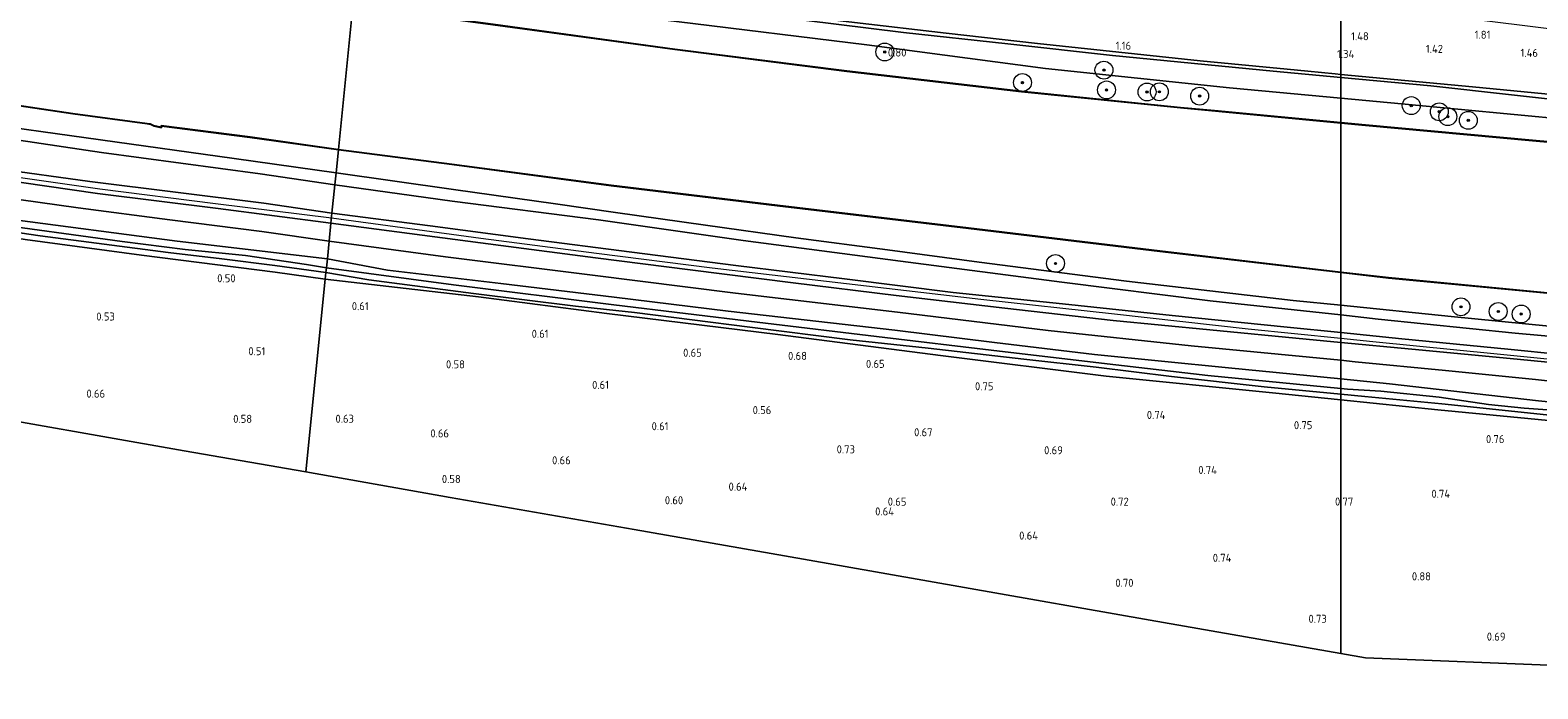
# Model space of a CAD drawing. Extents: x 126429 to 133038, y 413091 to 414846.
# Tile 170 of 256: x 129707 to 130044, y 413109 to 413256. Entities that reach past the tile are written whole.
import ezdxf
from ezdxf.enums import TextEntityAlignment as Align
from ezdxf.lldxf.tags import DXFTag

# ---------------------------------------------------------------- set-up
doc = ezdxf.new("R2010")
doc.units = 0
for name, color, linetype, lineweight in [('B-ME-GR-BOOM-S', 90, 'Continuous', 25), ('B-ME-GR-BOUWLAND_AKKERBOUW-GV', 80, 'Continuous', 13), ('B-ME-GR-GRAS-GV', 60, 'Continuous', 13), ('B-ME-GR-MOERAS-GV', 120, 'Continuous', 13), ('B-ME-GW-OPHOGING_KRUIN-G', 90, 'Continuous', 18), ('B-ME-GW-TALUD_KRUIN-G', 90, 'Continuous', 18), ('B-ME-GW-TALUD_TEEN-G', 90, 'Continuous', 18), ('B-ME-IE-TERREINAFSCHEIDING_KUNSTMATIG_HEKWERK-G', 20, 'IE-TERREINAFSCHEIDING-KUNSTMATIG', 18), ('B-ME-KG-GRENS_OPNAME-G', 210, 'KG-OPNAME', 18), ('B-ME-OB-BESCHOEIING-GV', 7, 'Continuous', 18), ('B-ME-OB-OEVERVOORZIENING-G', 7, 'Continuous', 18), ('B-ME-OG-HOOGTEPUNT-S', 7, 'Continuous', 25), ('B-ME-OG-WATER_KANAAL-GV', 120, 'Continuous', 18), ('B-ME-OG-WATER_SLOOT-G', 120, 'Continuous', 18), ('B-ME-OG-WATER_SLOOT-GV', 120, 'Continuous', 18)]:
    doc.layers.add(name, color=color, linetype=linetype, lineweight=lineweight)
doc.styles.add('NLCS-ISO-ANNOTATIVE-T18', font='NLCS-ISO.ttf', dxfattribs={"height": 1.8})
doc.styles.get("Standard").update_dxf_attribs({"font": 'arial.ttf'})
doc.linetypes.add('IE-TERREINAFSCHEIDING-KUNSTMATIG', pattern='A,4,[82,NLCS.SHX,S=0.75,R=90,X=0,Y=0],4,-2', length=10)
tags = doc.linetypes.add('KG-OPNAME', pattern='A,5.5,-2,["O",Standard,S=1.8,R=0,X=-0.5,Y=-0.9],-2,5.5,-2,[5,NLCS.SHX,S=0.75,R=0,X=0,Y=0],-2', length=19).pattern_tags.tags
tags[6] = DXFTag(74, 10)

# ---------------------------------------------------------------- blocks, each defined once
blk = doc.blocks.new('SAL-HOOGTELABEL-SO')
at = {"color": 0, "linetype": 'ByBlock', "lineweight": -2, "style": 'NLCS-ISO-ANNOTATIVE-T18'}
blk.add_attdef('HOOGTE', text='', height=1.8, dxfattribs=at).set_placement((2.79, 0), align=Align.RIGHT)
blk = doc.blocks.new('SGR-BOOM_01-SO')
at = {"linetype": 'ByBlock', "lineweight": 18}
h = blk.add_hatch(color=0, dxfattribs=at)
h.dxf.hatch_style = 1
edge = h.paths.add_edge_path()
edge.add_arc((0, 0), 0.25, 0, 360)
at = {"color": 0, "linetype": 'ByBlock', "lineweight": 18}
for radius in [2, 0.25]:
    blk.add_circle((0, 0), radius, dxfattribs=at)

msp = doc.modelspace()

# ---------------------------------------------------------------- linework, layer by layer
at = {"layer": 'B-ME-GR-BOUWLAND_AKKERBOUW-GV'}
for points in [[(129772.844, 413200.698, 0.27), (129768.49, 413157.587, 0.626), (129741.29, 413162.345, 0.522), (129687.884, 413171.708, 0.607), (129628.262, 413182.162, 0.526), (129574.491, 413191.589, 0.643), (129575.173, 413209.802, 0.259), (129575.619, 413214.33, 0.343), (129576.219, 413217.423, 0.331), (129578.361, 413223.08, 0.477), (129580.242, 413227.688, 0.333), (129581.186, 413228.11, 0.221), (129588.335, 413226.9, 0.529), (129608.756, 413223.852, 0.367), (129632.267, 413220.493, 0.393), (129659.629, 413216.348, 0.643), (129683.116, 413213.119, 0.488), (129705.689, 413209.623, 0.347), (129731.711, 413206.117, 0.526), (129761.665, 413202.272, 0.356)], [(130000, 413173.7297, 0.5406), (130000, 413116.9868, 0.7149), (129957.379, 413124.459, 0.699), (129915.788, 413131.751, 0.692), (129879.801, 413138.061, 0.689), (129841.947, 413144.698, 0.699), (129800.786, 413151.914, 0.703), (129768.49, 413157.587, 0.626), (129772.844, 413200.698, 0.27), (129807.118, 413196.74, 0.322), (129835.784, 413193.051, 0.347), (129874.105, 413188.311, 0.404), (129910.471, 413183.651, 0.441), (129947.496, 413179.015, 0.629), (129984.726, 413175.297, 0.51)]]:
    msp.add_polyline3d(points, close=True, dxfattribs=at)
msp.add_polyline3d([(130050.154, 413114.187, 0.713), (130005.543, 413116.015, 0.717), (130000, 413116.9868, 0.7149), (130000, 413173.7297, 0.5406), (130021.7, 413171.503, 0.584), (130054.183, 413168.329, 0.571)], dxfattribs=at)
at = {"layer": 'B-ME-GR-GRAS-GV'}
for points in [[(130000, 413245.8114, 1.312), (130000, 413241.1862, 0.7643), (129975.1203, 413243.4972, 0.7643), (129933.9191, 413247.8411, 0.7393), (129894.0108, 413253.1705, 0.7643), (129851.3846, 413258.3433, 0.7643), (129815.0902, 413262.6575, 0.7643), (129779.3053, 413267.834, 0.7643), (129780.001, 413271.55, 1.176), (129815.449, 413266.998, 1.404), (129836.517, 413264.19, 1.46), (129857.585, 413261.382, 1.516), (129879.884, 413258.649, 1.441), (129902.184, 413255.916, 1.365), (129925.54, 413253.325, 1.365), (129948.897, 413250.735, 1.365), (129984.888, 413247.212, 1.309)], [(130000, 413246.5067, 1.3964), (130000, 413245.8114, 1.312), (129984.888, 413247.212, 1.309), (129948.897, 413250.735, 1.365), (129925.54, 413253.325, 1.365), (129902.184, 413255.916, 1.365), (129879.884, 413258.649, 1.441), (129857.585, 413261.382, 1.516), (129836.517, 413264.19, 1.46), (129815.449, 413266.998, 1.404), (129780.001, 413271.55, 1.176), (129780.104, 413272.566, 1.422), (129816.726, 413267.592, 1.464), (129836.779, 413264.93, 1.534), (129856.833, 413262.269, 1.604), (129891.234, 413258.123, 1.506), (129911.703, 413255.782, 1.552), (129932.172, 413253.441, 1.597), (129968.563, 413249.573, 1.365), (129987.989, 413247.723, 1.411), (129992.593, 413247.281, 1.66), (129998.702, 413246.628, 1.397)], [(129775.248, 413224.495, 0.824), (129774.978, 413221.823, 0.934), (129758.268, 413224.267, 0.949), (129722.773, 413229.021, 0.931), (129685.766, 413234.596, 0.963), (129647.961, 413240.444, 0.856), (129608.943, 413246.358, 0.828), (129574.136, 413251.271, 0.87), (129568.942, 413252, 0.886), (129569.065, 413254.256, 0.796), (129579.05, 413252.602, 0.757), (129605.058, 413248.944, 0.803), (129638.575, 413244.068, 0.888), (129641.301, 413243.665, 0.901), (129662.715, 413240.5, 1.002), (129692.63, 413236.043, 0.942), (129722.569, 413231.922, 0.902), (129752.46, 413227.745, 0.892)], [(129774.978, 413221.823, 0.934), (129774.337, 413215.478, 2.453), (129759.072, 413217.744, 2.393), (129720.16, 413222.542, 2.421), (129699.606, 413225.429, 2.428), (129679.052, 413228.317, 2.435), (129659.088, 413231.419, 2.446), (129639.124, 413234.522, 2.457), (129602.343, 413240.003, 2.418), (129571.272, 413244.922, 2.407), (129568.253, 413245.355, 2.41), (129568.328, 413246.081, 2.243), (129568.942, 413252, 0.886), (129574.136, 413251.271, 0.87), (129608.943, 413246.358, 0.828), (129647.961, 413240.444, 0.856), (129685.766, 413234.596, 0.963), (129722.773, 413229.021, 0.931), (129758.268, 413224.267, 0.949)], [(129774.337, 413215.478, 2.453), (129774.114, 413213.274, 2.485), (129748.858, 413216.494, 2.521), (129721.906, 413219.896, 2.45), (129687.839, 413224.778, 2.46), (129652.278, 413230.157, 2.489), (129615.601, 413235.741, 2.489), (129578.933, 413241.457, 2.453), (129568.049, 413243.236, 2.475), (129568.1332, 413244.1105, 2.4482), (129568.253, 413245.355, 2.41), (129571.272, 413244.922, 2.407), (129602.343, 413240.003, 2.418), (129639.124, 413234.522, 2.457), (129659.088, 413231.419, 2.446), (129679.052, 413228.317, 2.435), (129699.606, 413225.429, 2.428), (129720.16, 413222.542, 2.421), (129759.072, 413217.744, 2.393)], [(129774.114, 413213.274, 2.485), (129773.708, 413209.247, 1.052), (129758.636, 413211.368, 1.098), (129738.11, 413214.027, 1.081), (129717.585, 413216.686, 1.063), (129678.689, 413222.133, 1.123), (129640.777, 413227.703, 0.974), (129605.764, 413233.166, 1.084), (129572.586, 413238.208, 1.041), (129567.651, 413238.999, 1.055), (129567.985, 413242.557, 2.247), (129568.049, 413243.236, 2.475), (129578.933, 413241.457, 2.453), (129615.601, 413235.741, 2.489), (129652.278, 413230.157, 2.489), (129687.839, 413224.778, 2.46), (129721.906, 413219.896, 2.45), (129748.858, 413216.494, 2.521)], [(129773.708, 413209.247, 1.052), (129773.304, 413205.252, 0.674), (129739.743, 413209.209, 0.796), (129701.15, 413214.278, 0.78), (129676.674, 413217.977, 0.769), (129652.287, 413221.494, 0.771), (129613.529, 413227.174, 0.863), (129577.154, 413233.175, 0.87), (129568.917, 413234.725, 0.899), (129567.267, 413235.01, 0.907), (129567.651, 413238.999, 1.055), (129572.586, 413238.208, 1.041), (129605.764, 413233.166, 1.084), (129640.777, 413227.703, 0.974), (129678.689, 413222.133, 1.123), (129717.585, 413216.686, 1.063), (129738.11, 413214.027, 1.081), (129758.636, 413211.368, 1.098)], [(130000, 413194.8905, 0.986), (130000, 413192.7045, 1.1067), (129970.743, 413195.878, 1.109), (129937.621, 413200.064, 1.106), (129901.531, 413204.71, 1.071), (129866.303, 413209.378, 1.074), (129833.948, 413214.018, 0.955), (129801.234, 413218.197, 1.039), (129774.978, 413221.823, 0.934), (129775.248, 413224.495, 0.824), (129801.553, 413220.78, 0.853), (129824.356, 413217.549, 0.988), (129837.747, 413215.652, 1.067), (129857.912, 413212.801, 1.064), (129878.078, 413209.951, 1.06), (129898.574, 413207.243, 1.031), (129919.07, 413204.535, 1.001), (129952.086, 413200.27, 1.134), (129989.32, 413195.974, 0.913)], [(130000, 413192.7045, 1.1067), (130000, 413188.7519, 2.5923), (129987.975, 413189.978, 2.589), (129962.281, 413192.599, 2.582), (129937.771, 413195.179, 2.524), (129913.262, 413197.759, 2.466), (129888.957, 413200.756, 2.493), (129864.652, 413203.753, 2.519), (129841.441, 413206.751, 2.523), (129818.23, 413209.749, 2.526), (129796.283, 413212.613, 2.49), (129774.337, 413215.478, 2.453), (129774.978, 413221.823, 0.934), (129801.234, 413218.197, 1.039), (129833.948, 413214.018, 0.955), (129866.303, 413209.378, 1.074), (129901.531, 413204.71, 1.071), (129937.621, 413200.064, 1.106), (129970.743, 413195.878, 1.109)], [(130000, 413188.7519, 2.5923), (130000, 413186.5815, 2.5259), (129992.259, 413187.323, 2.519), (129970.666, 413189.386, 2.432), (129949.073, 413191.45, 2.344), (129924.815, 413194.248, 2.432), (129900.558, 413197.047, 2.519), (129877.514, 413199.933, 2.532), (129854.47, 413202.82, 2.544), (129833.286, 413205.523, 2.511), (129812.103, 413208.226, 2.477), (129774.114, 413213.274, 2.485), (129774.337, 413215.478, 2.453), (129796.283, 413212.613, 2.49), (129818.23, 413209.749, 2.526), (129841.441, 413206.751, 2.523), (129864.652, 413203.753, 2.519), (129888.957, 413200.756, 2.493), (129913.262, 413197.759, 2.466), (129937.771, 413195.179, 2.524), (129962.281, 413192.599, 2.582), (129987.975, 413189.978, 2.589)], [(130000, 413186.5815, 2.5259), (130000, 413182.5703, 1.1011), (129966.554, 413185.808, 1.05), (129934.498, 413189.225, 0.987), (129900.812, 413193.333, 1.008), (129864.626, 413197.605, 1.078), (129831.998, 413201.652, 1.011), (129799.768, 413205.702, 1.102), (129773.708, 413209.247, 1.052), (129774.114, 413213.274, 2.485), (129812.103, 413208.226, 2.477), (129833.286, 413205.523, 2.511), (129854.47, 413202.82, 2.544), (129877.514, 413199.933, 2.532), (129900.558, 413197.047, 2.519), (129924.815, 413194.248, 2.432), (129949.073, 413191.45, 2.344), (129970.666, 413189.386, 2.432), (129992.259, 413187.323, 2.519)], [(130000, 413182.5703, 1.1011), (130000, 413178.4019, 0.9249), (129974.884, 413180.87, 0.927), (129944.924, 413183.888, 0.839), (129922.566, 413186.584, 0.811), (129900.209, 413189.281, 0.783), (129862.991, 413193.554, 0.783), (129837.491, 413196.721, 0.787), (129812.114, 413199.744, 0.749), (129786.737, 413202.766, 0.71), (129773.304, 413205.252, 0.674), (129773.708, 413209.247, 1.052), (129799.768, 413205.702, 1.102), (129831.998, 413201.652, 1.011), (129864.626, 413197.605, 1.078), (129900.812, 413193.333, 1.008), (129934.498, 413189.225, 0.987), (129966.554, 413185.808, 1.05)], [(130000, 413178.4019, 0.9249), (130000, 413176.2528, -0.346), (129970.234, 413179.178, -0.346), (129946.463, 413181.931, -0.346), (129921.811, 413184.819, -0.346), (129898.022, 413187.701, -0.346), (129869.462, 413191.122, -0.346), (129837.366, 413194.997, -0.346), (129801.547, 413199.458, -0.346), (129773.099, 413203.217, -0.346), (129773.304, 413205.252, 0.674), (129786.737, 413202.766, 0.71), (129812.114, 413199.744, 0.749), (129837.491, 413196.721, 0.787), (129862.991, 413193.554, 0.783), (129900.209, 413189.281, 0.783), (129922.566, 413186.584, 0.811), (129944.924, 413183.888, 0.839), (129974.884, 413180.87, 0.927)], [(130000, 413174.9634, -0.346), (130000, 413173.7297, 0.5406), (129984.726, 413175.297, 0.51), (129947.496, 413179.015, 0.629), (129910.471, 413183.651, 0.441), (129874.105, 413188.311, 0.404), (129835.784, 413193.051, 0.347), (129807.118, 413196.74, 0.322), (129772.844, 413200.698, 0.27), (129772.996, 413202.205, -0.346), (129782.596, 413200.546, -0.346), (129806.017, 413197.535, -0.346), (129828.78, 413194.711, -0.346), (129842.039, 413193.273, -0.346), (129867.786, 413189.95, -0.346), (129890.221, 413187.123, -0.346), (129907.679, 413185.25, -0.346), (129929.063, 413182.811, -0.346), (129945.26, 413181.048, -0.346), (129962.09, 413178.951, -0.346), (129982.825, 413176.642, -0.346)], [(130169.053, 413178.461, 1.065), (130168.93, 413176.246, 1.233), (130141.593, 413178.751, 1.26), (130109.321, 413181.971, 1.316), (130078.051, 413185.099, 1.2), (130039.011, 413188.638, 1.208), (130008.339, 413191.8, 1.106), (130000, 413192.7045, 1.1067), (130000, 413194.8905, 0.986), (130024.705, 413192.384, 1.155), (130063.189, 413188.586, 1.12), (130085.022, 413186.497, 1.156), (130106.855, 413184.408, 1.192), (130146.5, 413180.59, 1.046)], [(130168.93, 413176.246, 1.233), (130169.018, 413172.139, 2.529), (130148.749, 413173.913, 2.614), (130127.132, 413176.024, 2.628), (130105.515, 413178.135, 2.642), (130083.29, 413180.418, 2.602), (130061.065, 413182.702, 2.561), (130037.367, 413185.03, 2.579), (130013.67, 413187.358, 2.596), (130000, 413188.7519, 2.5923), (130000, 413192.7045, 1.1067), (130008.339, 413191.8, 1.106), (130039.011, 413188.638, 1.208), (130078.051, 413185.099, 1.2), (130109.321, 413181.971, 1.316), (130141.593, 413178.751, 1.26)], [(130168.956, 413171.19, 2.553), (130168.946, 413170.212, 2.576), (130146.783, 413172.378, 2.649), (130124.62, 413174.544, 2.722), (130104.148, 413176.508, 2.658), (130083.676, 413178.473, 2.593), (130061.56, 413180.638, 2.577), (130039.445, 413182.803, 2.561), (130015.852, 413185.063, 2.54), (130000, 413186.5815, 2.5259), (130000, 413188.7519, 2.5923), (130013.67, 413187.358, 2.596), (130037.367, 413185.03, 2.579), (130061.065, 413182.702, 2.561), (130083.29, 413180.418, 2.602), (130105.515, 413178.135, 2.642), (130127.132, 413176.024, 2.628), (130148.749, 413173.913, 2.614), (130169.018, 413172.139, 2.529)], [(130168.946, 413170.212, 2.576), (130168.937, 413165.587, 1.062), (130108.049, 413171.532, 1.018), (130075.607, 413174.782, 1.074), (130043.543, 413178.257, 1.088), (130023.379, 413180.258, 1.097), (130003.216, 413182.259, 1.106), (130000, 413182.5703, 1.1011), (130000, 413186.5815, 2.5259), (130015.852, 413185.063, 2.54), (130039.445, 413182.803, 2.561), (130061.56, 413180.638, 2.577), (130083.676, 413178.473, 2.593), (130104.148, 413176.508, 2.658), (130124.62, 413174.544, 2.722), (130146.783, 413172.378, 2.649)], [(130168.893, 413164.331, 1.062), (130167.272, 413161.1, 0.887), (130166.902, 413160.52, 0.812), (130166.219, 413161.928, 0.793), (130164.469, 413162.663, 0.68), (130163.321, 413162.582, 0.605), (130162.298, 413161.883, 0.568), (130161.856, 413161.369, 0.585), (130159.093, 413162.923, 0.789), (130157.356, 413163.296, 0.776), (130146.52, 413164.751, 0.811), (130124.489, 413166.013, 0.759), (130101.64, 413168.007, 0.78), (130078.791, 413170.001, 0.801), (130044.178, 413173.466, 0.857), (130010.877, 413177.333, 0.924), (130000, 413178.4019, 0.9249), (130000, 413182.5703, 1.1011), (130003.216, 413182.259, 1.106), (130023.379, 413180.258, 1.097), (130043.543, 413178.257, 1.088), (130075.607, 413174.782, 1.074), (130108.049, 413171.532, 1.018), (130168.937, 413165.587, 1.062)]]:
    msp.add_polyline3d(points, close=True, dxfattribs=at)
for points in [[(130000, 413262.6046, 2.3744), (130000, 413246.5067, 1.3964), (129998.702, 413246.628, 1.397), (129992.593, 413247.281, 1.66), (129987.989, 413247.723, 1.411), (129968.563, 413249.573, 1.365), (129932.172, 413253.441, 1.597), (129911.703, 413255.782, 1.552), (129891.234, 413258.123, 1.506)], [(130061.838, 413240.613, 1.395), (130029.419, 413243.758, 1.383), (130000, 413246.5067, 1.3964), (130000, 413262.6046, 2.3744), (130004.691, 413262.057, 2.328), (130016.836, 413260.269, 2.241), (130027.896, 413259.087, 2.278), (130041.125, 413257.456, 2.015), (130056.604, 413255.556, 2.066)], [(130056.198, 413239.952, 1.283), (130020.094, 413243.949, 1.316), (130000, 413245.8114, 1.312), (130000, 413246.5067, 1.3964), (130029.419, 413243.758, 1.383), (130061.838, 413240.613, 1.395)], [(130101.736, 413231.6224, 0.7643), (130013.5408, 413239.9284, 0.7643), (130000, 413241.1862, 0.7643), (130000, 413245.8114, 1.312), (130020.094, 413243.949, 1.316), (130056.198, 413239.952, 1.283)], [(129681.248, 413214.544, -0.346), (129709.092, 413210.447, -0.346), (129737.713, 413206.716, -0.346), (129749.706, 413205.234, -0.346), (129761.593, 413203.756, -0.346), (129772.996, 413202.205, -0.346), (129772.844, 413200.698, 0.27), (129761.665, 413202.272, 0.356), (129731.711, 413206.117, 0.526), (129705.689, 413209.623, 0.347)], [(129701.15, 413214.278, 0.78), (129739.743, 413209.209, 0.796), (129773.304, 413205.252, 0.674), (129773.099, 413203.217, -0.346), (129768.63, 413204.025, -0.346), (129754.963, 413205.994, -0.346), (129741.492, 413207.361, -0.346), (129727.422, 413209.131, -0.346), (129695.777, 413213.5, -0.346)], [(130054.661, 413170.918, -0.346), (130041.023, 413171.896, -0.346), (130033.055, 413172.664, -0.346), (130021.978, 413174.329, -0.346), (130008.931, 413175.698, -0.346), (130001.484, 413176.107, -0.346), (130000, 413176.2528, -0.346), (130000, 413178.4019, 0.9249), (130010.877, 413177.333, 0.924), (130044.178, 413173.466, 0.857)], [(130054.183, 413168.329, 0.571), (130021.7, 413171.503, 0.584), (130000, 413173.7297, 0.5406), (130000, 413174.9634, -0.346), (130005.345, 413174.441, -0.346), (130022.609, 413172.851, -0.346), (130050.266, 413169.92, -0.346)]]:
    msp.add_polyline3d(points, dxfattribs=at)
at = {"layer": 'B-ME-GR-MOERAS-GV'}
for points in [[(130000, 413241.1862, 0.7643), (130000, 413235.7316, 0.7569), (129971.7703, 413238.4191, 0.8176), (129964.166, 413239.143, 0.834), (129928.58, 413242.743, 0.703), (129889.505, 413247.303, 0.778), (129851.034, 413252.202, 0.785), (129810.36, 413257.742, 0.754), (129779.0272, 413261.9039, 0.79), (129779.3053, 413267.834, 0.7643), (129815.0902, 413262.6575, 0.7643), (129851.3846, 413258.3433, 0.7643), (129894.0108, 413253.1705, 0.7643), (129933.9191, 413247.8411, 0.7393), (129975.1203, 413243.4972, 0.7643)], [(130128.725, 413226.4769, 0.7643), (130134.8589, 413223.7123, 0.7591), (130121.582, 413224.895, 0.732), (130078.8, 413228.584, 0.799), (130042.858, 413231.788, 0.725), (130005.511, 413235.207, 0.745), (130000, 413235.7316, 0.7569), (130000, 413241.1862, 0.7643), (130013.5408, 413239.9284, 0.7643), (130101.736, 413231.6224, 0.7643), (130123.1722, 413229.5939, 0.7643), (130126.8529, 413227.7863, 0.7643)], [(130000, 413202.2137, 0.7885), (130000, 413194.8905, 0.986), (129989.32, 413195.974, 0.913), (129952.086, 413200.27, 1.134), (129919.07, 413204.535, 1.001), (129898.574, 413207.243, 1.031), (129878.078, 413209.951, 1.06), (129857.912, 413212.801, 1.064), (129837.747, 413215.652, 1.067), (129824.356, 413217.549, 0.988), (129801.553, 413220.78, 0.853), (129775.248, 413224.495, 0.824), (129775.7683, 413229.6429, 0.703), (129801.139, 413226.359, 0.7026), (129825.091, 413223.1789, 0.7558), (129836.787, 413221.626, 0.783), (129873.945, 413217.137, 0.728), (129916.723, 413212.071, 0.798), (129959.531, 413206.921, 0.794)]]:
    msp.add_polyline3d(points, close=True, dxfattribs=at)
for points in [[(129693.2663, 413241.1253, 0.7719), (129716.383, 413237.712, 0.793), (129733.006, 413235.463, 0.715), (129733.724, 413235.344, 0.715), (129734.488, 413234.981, 0.715), (129736.205, 413234.6, 0.715), (129736.217, 413234.971, 0.715), (129755.994, 413232.439, 0.715), (129775.7683, 413229.6429, 0.703), (129775.248, 413224.495, 0.824), (129752.46, 413227.745, 0.892), (129722.569, 413231.922, 0.902), (129692.63, 413236.043, 0.942)], [(130063.189, 413188.586, 1.12), (130024.705, 413192.384, 1.155), (130000, 413194.8905, 0.986), (130000, 413202.2137, 0.7885), (130010.675, 413200.972, 0.787), (130055.5158, 413196.6774, 0.7126)]]:
    msp.add_polyline3d(points, dxfattribs=at)
at = {"layer": 'B-ME-GW-OPHOGING_KRUIN-G'}
for points in [[(129429.407, 413267.096, 2.46), (129455.262, 413262.625, 2.419), (129481.118, 413258.154, 2.378), (129507.674, 413253.818, 2.4), (129534.231, 413249.481, 2.421), (129559.311, 413245.508, 2.405), (129568.1332, 413244.1105, 2.4482), (129584.392, 413241.535, 2.389), (129627.395, 413235.048, 2.393), (129671.188, 413228.174, 2.389), (129696.793, 413224.55, 2.393), (129722.399, 413220.926, 2.396), (129748.314, 413217.671, 2.425), (129774.23, 413214.417, 2.453)], [(129774.23, 413214.417, 2.453), (129807.618, 413209.858, 2.575), (129833.517, 413206.568, 2.563), (129859.416, 413203.278, 2.55), (129889.438, 413199.772, 2.522), (129919.461, 413196.266, 2.494), (129949.383, 413192.941, 2.486), (129979.306, 413189.616, 2.477), (130000, 413187.523, 2.4978)], [(130000, 413187.523, 2.4978), (130007.138, 413186.801, 2.505), (130034.97, 413183.987, 2.533), (130061.842, 413181.305, 2.577), (130088.715, 413178.623, 2.621), (130116.273, 413176.071, 2.635), (130143.831, 413173.519, 2.649), (130168.956, 413171.19, 2.553), (130180.678, 413170.103, 2.508)]]:
    msp.add_polyline3d(points, dxfattribs=at)
at = {"layer": 'B-ME-GW-TALUD_KRUIN-G'}
for points in [[(129780.001, 413271.55, 1.176), (129815.449, 413266.998, 1.404), (129836.517, 413264.19, 1.46), (129857.585, 413261.382, 1.516), (129879.884, 413258.649, 1.441), (129902.184, 413255.916, 1.365), (129925.54, 413253.325, 1.365), (129948.897, 413250.735, 1.365), (129984.888, 413247.212, 1.309), (130000, 413245.8114, 1.312)], [(129429.548, 413268.064, 2.504), (129463.682, 413262.315, 2.446), (129484.155, 413258.818, 2.434), (129504.628, 413255.321, 2.421), (129543.855, 413248.86, 2.435), (129568.253, 413245.355, 2.41), (129571.272, 413244.922, 2.407), (129602.343, 413240.003, 2.418), (129639.124, 413234.522, 2.457), (129659.088, 413231.419, 2.446), (129679.052, 413228.317, 2.435), (129699.606, 413225.429, 2.428), (129720.16, 413222.542, 2.421), (129759.072, 413217.744, 2.393), (129774.337, 413215.478, 2.453)], [(129429.265, 413266.119, 2.492), (129450.079, 413262.607, 2.496), (129470.893, 413259.096, 2.499), (129500.115, 413254.128, 2.499), (129520.921, 413250.833, 2.514), (129541.727, 413247.538, 2.528), (129568.049, 413243.236, 2.475), (129578.933, 413241.457, 2.453), (129615.601, 413235.741, 2.489), (129652.278, 413230.157, 2.489), (129687.839, 413224.778, 2.46), (129721.906, 413219.896, 2.45), (129748.858, 413216.494, 2.521), (129774.114, 413213.274, 2.485)], [(130000, 413245.8114, 1.312), (130020.094, 413243.949, 1.316), (130056.198, 413239.952, 1.283)], [(129774.337, 413215.478, 2.453), (129796.283, 413212.613, 2.49), (129818.23, 413209.749, 2.526), (129841.441, 413206.751, 2.523), (129864.652, 413203.753, 2.519), (129888.957, 413200.756, 2.493), (129913.262, 413197.759, 2.466), (129937.771, 413195.179, 2.524), (129962.281, 413192.599, 2.582), (129987.975, 413189.978, 2.589), (130000, 413188.7519, 2.5923)], [(129774.114, 413213.274, 2.485), (129812.103, 413208.226, 2.477), (129833.286, 413205.523, 2.511), (129854.47, 413202.82, 2.544), (129877.514, 413199.933, 2.532), (129900.558, 413197.047, 2.519), (129924.815, 413194.248, 2.432), (129949.073, 413191.45, 2.344), (129970.666, 413189.386, 2.432), (129992.259, 413187.323, 2.519), (130000, 413186.5815, 2.5259)], [(130000, 413188.7519, 2.5923), (130013.67, 413187.358, 2.596), (130037.367, 413185.03, 2.579), (130061.065, 413182.702, 2.561), (130083.29, 413180.418, 2.602), (130105.515, 413178.135, 2.642), (130127.132, 413176.024, 2.628), (130148.749, 413173.913, 2.614), (130169.018, 413172.139, 2.529), (130174.625, 413171.648, 2.505), (130180.77, 413171.038, 2.498)], [(130000, 413186.5815, 2.5259), (130015.852, 413185.063, 2.54), (130039.445, 413182.803, 2.561), (130061.56, 413180.638, 2.577), (130083.676, 413178.473, 2.593), (130104.148, 413176.508, 2.658), (130124.62, 413174.544, 2.722), (130146.783, 413172.378, 2.649), (130168.946, 413170.212, 2.576), (130171.41, 413169.971, 2.568), (130180.591, 413169.209, 2.537)]]:
    msp.add_polyline3d(points, dxfattribs=at)
at = {"layer": 'B-ME-GW-TALUD_TEEN-G'}
for points in [[(129430.228, 413272.891, 1.082), (129467.895, 413267.078, 1.077), (129501.515, 413261.62, 0.963), (129540.381, 413255.321, 0.974), (129568.942, 413252, 0.886), (129574.136, 413251.271, 0.87), (129608.943, 413246.358, 0.828), (129647.961, 413240.444, 0.856), (129685.766, 413234.596, 0.963), (129722.773, 413229.021, 0.931), (129758.268, 413224.267, 0.949), (129774.978, 413221.823, 0.934)], [(129779.3053, 413267.834, 0.7643), (129815.0902, 413262.6575, 0.7643), (129851.3846, 413258.3433, 0.7643), (129894.0108, 413253.1705, 0.7643), (129933.9191, 413247.8411, 0.7393), (129975.1203, 413243.4972, 0.7643), (130000, 413241.1862, 0.7643)], [(129428.717, 413262.23, 1.131), (129462.559, 413256.464, 1.187), (129500.403, 413250.199, 1.208), (129534.787, 413244.5, 1.148), (129567.651, 413238.999, 1.055), (129572.586, 413238.208, 1.041), (129605.764, 413233.166, 1.084), (129640.777, 413227.703, 0.974), (129678.689, 413222.133, 1.123), (129717.585, 413216.686, 1.063), (129738.11, 413214.027, 1.081), (129758.636, 413211.368, 1.098), (129773.708, 413209.247, 1.052)], [(130000, 413241.1862, 0.7643), (130013.5408, 413239.9284, 0.7643), (130101.736, 413231.6224, 0.7643), (130123.1722, 413229.5939, 0.7643), (130126.8529, 413227.7863, 0.7643), (130128.725, 413226.4769, 0.7643), (130134.8589, 413223.7123, 0.7591)], [(129774.978, 413221.823, 0.934), (129801.234, 413218.197, 1.039), (129833.948, 413214.018, 0.955), (129866.303, 413209.378, 1.074), (129901.531, 413204.71, 1.071), (129937.621, 413200.064, 1.106), (129970.743, 413195.878, 1.109), (130000, 413192.7045, 1.1067)], [(129773.708, 413209.247, 1.052), (129799.768, 413205.702, 1.102), (129831.998, 413201.652, 1.011), (129864.626, 413197.605, 1.078), (129900.812, 413193.333, 1.008), (129934.498, 413189.225, 0.987), (129966.554, 413185.808, 1.05), (130000, 413182.5703, 1.1011)], [(130000, 413192.7045, 1.1067), (130008.339, 413191.8, 1.106), (130039.011, 413188.638, 1.208), (130078.051, 413185.099, 1.2), (130109.321, 413181.971, 1.316), (130141.593, 413178.751, 1.26), (130168.93, 413176.246, 1.233), (130177.406, 413175.453, 1.295), (130181.137, 413174.8, 1.323)], [(130000, 413182.5703, 1.1011), (130003.216, 413182.259, 1.106), (130023.379, 413180.258, 1.097), (130043.543, 413178.257, 1.088), (130075.607, 413174.782, 1.074), (130108.049, 413171.532, 1.018), (130168.937, 413165.587, 1.062), (130170.652, 413165.458, 1.078), (130180.142, 413164.61, 1.092)]]:
    msp.add_polyline3d(points, dxfattribs=at)
at = {"layer": 'B-ME-IE-TERREINAFSCHEIDING_KUNSTMATIG_HEKWERK-G'}
for points in [[(130000, 413246.5067, 1.3964), (129998.702, 413246.628, 1.397), (129992.593, 413247.281, 1.66), (129987.989, 413247.723, 1.411), (129968.563, 413249.573, 1.365), (129932.172, 413253.441, 1.597), (129911.703, 413255.782, 1.552), (129891.234, 413258.123, 1.506), (129856.833, 413262.269, 1.604), (129836.779, 413264.93, 1.534), (129816.726, 413267.592, 1.464), (129780.104, 413272.566, 1.422)], [(129569.065, 413254.256, 0.796), (129579.05, 413252.602, 0.757), (129605.058, 413248.944, 0.803), (129638.575, 413244.068, 0.888), (129641.301, 413243.665, 0.901), (129662.715, 413240.5, 1.002), (129692.63, 413236.043, 0.942), (129722.569, 413231.922, 0.902), (129752.46, 413227.745, 0.892), (129775.248, 413224.495, 0.824)], [(130186.9, 413233.862, 1.506), (130156.792, 413236.261, 1.464), (130129.727, 413238.651, 1.425), (130117.583, 413235.182, 1.362), (130094.257, 413237.469, 1.407), (130061.838, 413240.613, 1.395), (130029.419, 413243.758, 1.383), (130000, 413246.5067, 1.3964)], [(129577.154, 413233.175, 0.87), (129613.529, 413227.174, 0.863), (129652.287, 413221.494, 0.771), (129676.674, 413217.977, 0.769), (129701.15, 413214.278, 0.78), (129739.743, 413209.209, 0.796), (129773.304, 413205.252, 0.674)], [(129775.248, 413224.495, 0.824), (129801.553, 413220.78, 0.853), (129824.356, 413217.549, 0.988), (129837.747, 413215.652, 1.067), (129857.912, 413212.801, 1.064), (129878.078, 413209.951, 1.06), (129898.574, 413207.243, 1.031), (129919.07, 413204.535, 1.001), (129952.086, 413200.27, 1.134), (129989.32, 413195.974, 0.913), (130000, 413194.8905, 0.986)], [(129773.304, 413205.252, 0.674), (129786.737, 413202.766, 0.71), (129812.114, 413199.744, 0.749), (129837.491, 413196.721, 0.787), (129862.991, 413193.554, 0.783), (129900.209, 413189.281, 0.783), (129922.566, 413186.584, 0.811), (129944.924, 413183.888, 0.839), (129974.884, 413180.87, 0.927), (130000, 413178.4019, 0.9249)], [(130000, 413194.8905, 0.986), (130024.705, 413192.384, 1.155), (130063.189, 413188.586, 1.12), (130085.022, 413186.497, 1.156), (130106.855, 413184.408, 1.192), (130146.5, 413180.59, 1.046), (130169.053, 413178.461, 1.065)]]:
    msp.add_polyline3d(points, dxfattribs=at)
at = {"layer": 'B-ME-KG-GRENS_OPNAME-G'}
for points in [[(129422.33, 413218.287, 0.628), (129500.506, 413204.56, 0.547), (129566.933, 413192.914, 0.643), (129571.852, 413192.052, 0.65), (129572.737, 413191.896, -0.346), (129573.403, 413191.779, -0.346), (129574.491, 413191.589, 0.643), (129628.262, 413182.162, 0.526), (129687.884, 413171.708, 0.607), (129741.29, 413162.345, 0.522), (129768.49, 413157.587, 0.626)], [(129768.49, 413157.587, 0.626), (129800.786, 413151.914, 0.703), (129841.947, 413144.698, 0.699), (129879.801, 413138.061, 0.689), (129915.788, 413131.751, 0.692), (129957.379, 413124.459, 0.699), (130000, 413116.9868, 0.7149)], [(130000, 413116.9868, 0.7149), (130005.543, 413116.015, 0.717), (130050.154, 413114.187, 0.713), (130104.113, 413111.975, 0.79), (130149.642, 413110.109, 0.787), (130165.348, 413109.466, 0.609), (130166.474, 413109.419, -0.501), (130169.942, 413109.278, -0.501), (130170.949, 413109.236, 0.051), (130174.723, 413109.073, 0.274)]]:
    msp.add_polyline3d(points, dxfattribs=at)
at = {"layer": 'B-ME-OB-BESCHOEIING-GV'}
for points in [[(130000, 413235.7316, 0.7569), (130000, 413235.6318, 0.7), (129964.156, 413239.044, 0.7), (129928.57, 413242.643, 0.7), (129889.493, 413247.204, 0.7), (129851.021, 413252.103, 0.7), (129810.347, 413257.643, 0.7), (129779.0171, 413261.8044, 0.7), (129779.0272, 413261.9039, 0.79), (129810.36, 413257.742, 0.754), (129851.034, 413252.202, 0.785), (129889.505, 413247.303, 0.778), (129928.58, 413242.743, 0.703), (129964.166, 413239.143, 0.834), (129971.7703, 413238.4191, 0.8176)], [(130185.4619, 413219.3037, 0.778), (130185.452, 413219.2042, 0.7), (130171.1161, 413220.1692, 0.7), (130159.338, 413221.431, 0.7), (130121.573, 413224.796, 0.7), (130078.791, 413228.485, 0.7), (130042.849, 413231.689, 0.7), (130005.502, 413235.108, 0.7), (130000, 413235.6318, 0.7), (130000, 413235.7316, 0.7569), (130005.511, 413235.207, 0.745), (130042.858, 413231.788, 0.725), (130078.8, 413228.584, 0.799), (130121.582, 413224.895, 0.732), (130134.8589, 413223.7123, 0.7591), (130159.347, 413221.531, 0.809), (130171.1248, 413220.2688, 0.898)], [(130000, 413202.314, 0.7), (130000, 413202.2137, 0.7885), (129959.531, 413206.921, 0.794), (129916.723, 413212.071, 0.798), (129873.945, 413217.137, 0.728), (129836.787, 413221.626, 0.783), (129825.091, 413223.1789, 0.7558), (129801.139, 413226.359, 0.703), (129775.7683, 413229.6429, 0.703), (129775.7784, 413229.7425, 0.7), (129801.152, 413226.458, 0.7), (129836.799, 413221.725, 0.7), (129873.957, 413217.236, 0.7), (129916.735, 413212.17, 0.7), (129959.543, 413207.02, 0.7)], [(130149.7611, 413187.465, 0.7), (130149.7503, 413187.3655, 0.7), (130148.6926, 413187.4831, 0.7), (130147.796, 413188.0369, 0.713), (130147.4691, 413188.1749, 0.713), (130146.8869, 413188.2316, 0.715), (130103.6212, 413192.4374, 0.7126), (130055.5158, 413196.6774, 0.7126), (130010.675, 413200.972, 0.787), (130000, 413202.2137, 0.7885), (130000, 413202.314, 0.7), (130010.686, 413201.071, 0.7), (130055.525, 413196.777, 0.7), (130103.63, 413192.537, 0.7), (130146.8965, 413188.3311, 0.7), (130147.494, 413188.273, 0.7), (130147.842, 413188.126, 0.7), (130148.726, 413187.58, 0.7)]]:
    msp.add_polyline3d(points, close=True, dxfattribs=at)
msp.add_polyline3d([(129681.383, 413242.981, 0.7), (129716.397, 413237.811, 0.7), (129733.021, 413235.562, 0.7), (129733.754, 413235.44, 0.7), (129734.52, 413235.076, 0.7), (129736.109, 413234.724, 0.7), (129736.121, 413235.084, 0.7), (129756.007, 413232.538, 0.7), (129775.7784, 413229.7425, 0.7), (129775.7683, 413229.6429, 0.703), (129755.994, 413232.439, 0.715), (129736.217, 413234.971, 0.715), (129736.205, 413234.6, 0.715), (129734.488, 413234.981, 0.715), (129733.724, 413235.344, 0.715), (129733.006, 413235.463, 0.715), (129716.383, 413237.712, 0.793), (129693.2663, 413241.1253, 0.7719)], dxfattribs=at)
at = {"layer": 'B-ME-OB-OEVERVOORZIENING-G'}
for points in [[(129779.0171, 413261.8044, 0.7), (129810.347, 413257.643, 0.7), (129851.021, 413252.103, 0.7), (129889.493, 413247.204, 0.7), (129928.57, 413242.643, 0.7), (129964.156, 413239.044, 0.7), (130000, 413235.6318, 0.7)], [(129775.7784, 413229.7425, 0.7), (129756.007, 413232.538, 0.7), (129736.121, 413235.084, 0.7), (129736.109, 413234.724, 0.7), (129734.52, 413235.076, 0.7), (129733.754, 413235.44, 0.7), (129733.021, 413235.562, 0.7), (129716.397, 413237.811, 0.7), (129681.383, 413242.981, 0.7)], [(130000, 413235.6318, 0.7), (130005.502, 413235.108, 0.7), (130042.849, 413231.689, 0.7), (130078.791, 413228.485, 0.7), (130121.573, 413224.796, 0.7), (130159.338, 413221.431, 0.7), (130171.1161, 413220.1692, 0.7), (130185.452, 413219.2042, 0.7)], [(130000, 413202.314, 0.7), (129959.543, 413207.02, 0.7), (129916.735, 413212.17, 0.7), (129873.957, 413217.236, 0.7), (129836.799, 413221.725, 0.7), (129801.152, 413226.458, 0.7), (129775.7784, 413229.7425, 0.7)], [(130103.63, 413192.537, 0.7), (130055.525, 413196.777, 0.7), (130010.686, 413201.071, 0.7), (130000, 413202.314, 0.7)]]:
    msp.add_polyline3d(points, dxfattribs=at)
at = {"layer": 'B-ME-OG-WATER_KANAAL-GV'}
msp.add_polyline3d([(129691.308, 413273.865, 0.7), (129727.047, 413268.832, 0.7), (129758.228, 413264.675, 0.7), (129779.0171, 413261.8044, 0.7), (129775.7784, 413229.7425, 0.7), (129756.007, 413232.538, 0.7), (129736.121, 413235.084, 0.7), (129736.109, 413234.724, 0.7), (129734.52, 413235.076, 0.7), (129733.754, 413235.44, 0.7), (129733.021, 413235.562, 0.7), (129716.397, 413237.811, 0.7), (129681.383, 413242.981, 0.7)], dxfattribs=at)
for points in [[(130000, 413235.6318, 0.7), (130000, 413202.314, 0.7), (129959.543, 413207.02, 0.7), (129916.735, 413212.17, 0.7), (129873.957, 413217.236, 0.7), (129836.799, 413221.725, 0.7), (129801.152, 413226.458, 0.7), (129775.7784, 413229.7425, 0.7), (129779.0171, 413261.8044, 0.7), (129810.347, 413257.643, 0.7), (129851.021, 413252.103, 0.7), (129889.493, 413247.204, 0.7), (129928.57, 413242.643, 0.7), (129964.156, 413239.044, 0.7)], [(130185.452, 413219.2042, 0.7), (130182.0456, 413184.811, 0.7), (130181.4062, 413184.8896, 0.7), (130169.1051, 413186.1296, 0.7), (130167.1816, 413186.3235, 0.7), (130148.9214, 413188.1789, 0.7), (130147.494, 413188.273, 0.7), (130146.8965, 413188.3311, 0.7), (130103.63, 413192.537, 0.7), (130055.525, 413196.777, 0.7), (130010.686, 413201.071, 0.7), (130000, 413202.314, 0.7), (130000, 413235.6318, 0.7), (130005.502, 413235.108, 0.7), (130042.849, 413231.689, 0.7), (130078.791, 413228.485, 0.7), (130121.573, 413224.796, 0.7), (130159.338, 413221.431, 0.7), (130171.1161, 413220.1692, 0.7)]]:
    msp.add_polyline3d(points, close=True, dxfattribs=at)
at = {"layer": 'B-ME-OG-WATER_SLOOT-G'}
for points in [[(129772.844, 413200.698, 0.27), (129761.665, 413202.272, 0.356), (129731.711, 413206.117, 0.526), (129705.689, 413209.623, 0.347), (129683.116, 413213.119, 0.488), (129659.629, 413216.348, 0.643), (129632.267, 413220.493, 0.393), (129608.756, 413223.852, 0.367), (129588.335, 413226.9, 0.529), (129581.186, 413228.11, 0.221), (129580.242, 413227.688, 0.333), (129578.361, 413223.08, 0.477), (129576.219, 413217.423, 0.331), (129575.619, 413214.33, 0.343), (129575.173, 413209.802, 0.259), (129574.491, 413191.589, 0.643)], [(130000, 413173.7297, 0.5406), (129984.726, 413175.297, 0.51), (129947.496, 413179.015, 0.629), (129910.471, 413183.651, 0.441), (129874.105, 413188.311, 0.404), (129835.784, 413193.051, 0.347), (129807.118, 413196.74, 0.322), (129772.844, 413200.698, 0.27)], [(130000, 413178.4019, 0.9249), (130010.877, 413177.333, 0.924), (130044.178, 413173.466, 0.857), (130078.791, 413170.001, 0.801), (130101.64, 413168.007, 0.78), (130124.489, 413166.013, 0.759), (130146.52, 413164.751, 0.811), (130157.356, 413163.296, 0.776)], [(130157.356, 413163.296, 0.776), (130158.006, 413163.06, 0.769), (130158.315, 413162.47, 0.769), (130158.267, 413161.406, 0.769), (130158.025, 413159.848, 0.719), (130157.254, 413159.01, 0.682), (130156.324, 413158.834, 0.532), (130128.71, 413160.736, 0.557), (130090.251, 413164.176, 0.455), (130054.183, 413168.329, 0.571), (130021.7, 413171.503, 0.584), (130000, 413173.7297, 0.5406)]]:
    msp.add_polyline3d(points, dxfattribs=at)
at = {"layer": 'B-ME-OG-WATER_SLOOT-GV'}
for points in [[(129695.777, 413213.5, -0.346), (129727.422, 413209.131, -0.346), (129741.492, 413207.361, -0.346), (129754.963, 413205.994, -0.346), (129768.63, 413204.025, -0.346), (129773.099, 413203.217, -0.346), (129772.996, 413202.205, -0.346), (129761.593, 413203.756, -0.346), (129749.706, 413205.234, -0.346), (129737.713, 413206.716, -0.346), (129709.092, 413210.447, -0.346), (129681.248, 413214.544, -0.346)], [(130050.266, 413169.92, -0.346), (130022.609, 413172.851, -0.346), (130005.345, 413174.441, -0.346), (130000, 413174.9634, -0.346), (130000, 413176.2528, -0.346), (130001.484, 413176.107, -0.346), (130008.931, 413175.698, -0.346), (130021.978, 413174.329, -0.346), (130033.055, 413172.664, -0.346), (130041.023, 413171.896, -0.346), (130054.661, 413170.918, -0.346)]]:
    msp.add_polyline3d(points, dxfattribs=at)
msp.add_polyline3d([(130000, 413176.2528, -0.346), (130000, 413174.9634, -0.346), (129982.825, 413176.642, -0.346), (129962.09, 413178.951, -0.346), (129945.26, 413181.048, -0.346), (129929.063, 413182.811, -0.346), (129907.679, 413185.25, -0.346), (129890.221, 413187.123, -0.346), (129867.786, 413189.95, -0.346), (129842.039, 413193.273, -0.346), (129828.78, 413194.711, -0.346), (129806.017, 413197.535, -0.346), (129782.596, 413200.546, -0.346), (129772.996, 413202.205, -0.346), (129773.099, 413203.217, -0.346), (129801.547, 413199.458, -0.346), (129837.366, 413194.997, -0.346), (129869.462, 413191.122, -0.346), (129898.022, 413187.701, -0.346), (129921.811, 413184.819, -0.346), (129946.463, 413181.931, -0.346), (129970.234, 413179.178, -0.346)], close=True, dxfattribs=at)

# ---------------------------------------------------------------- block references
at = {"layer": 'B-ME-GR-BOOM-S'}
for p in [(129897.991, 413251.546, 0.962), (129947.004, 413247.481, 0.976), (129928.783, 413244.697, 0.9), (129947.589, 413243.049, 1), (129956.656, 413242.599, 0.962), (129959.411, 413242.631, 0.925), (129968.414, 413241.67, 0.888), (130015.752, 413239.544, 0.888), (130022.017, 413238.163, 0.95), (130023.922, 413237.072, 0.738), (130028.51, 413236.237, 0.8), (129936.178, 413204.232, 0.976), (130026.874, 413194.526, 0.966), (130035.204, 413193.494, 0.966), (130040.342, 413192.925, 0.966)]:
    msp.add_blockref('SGR-BOOM_01-SO', p, dxfattribs=at)
at = {"layer": 'B-ME-OG-HOOGTEPUNT-S'}
for p, values in [((130003.453, 413254.166, 1.482), {'HOOGTE': '1.48'}), ((130030.671, 413254.498, 1.805), {'HOOGTE': '1.81'}), ((129900.047, 413250.516, 0.804), {'HOOGTE': '0.80'}), ((129950.3, 413252.046, 1.155), {'HOOGTE': '1.16'}), ((130000.217, 413250.201, 1.337), {'HOOGTE': '1.34'}), ((130020.058, 413251.34, 1.419), {'HOOGTE': '1.42'}), ((130041.299, 413250.446, 1.457), {'HOOGTE': '1.46'}), ((129749.991, 413200.015, 0.497), {'HOOGTE': '0.50'}), ((129779.768, 413193.78, 0.61), {'HOOGTE': '0.61'}), ((129722.974, 413191.463, 0.532), {'HOOGTE': '0.53'}), ((129819.996, 413187.599, 0.61), {'HOOGTE': '0.61'}), ((129756.634, 413183.705, 0.507), {'HOOGTE': '0.51'}), ((129854.267, 413183.364, 0.647), {'HOOGTE': '0.65'}), ((129877.794, 413182.663, 0.675), {'HOOGTE': '0.68'}), ((129801.277, 413180.77, 0.58), {'HOOGTE': '0.58'}), ((129895.163, 413180.875, 0.647), {'HOOGTE': '0.65'}), ((129833.522, 413176.178, 0.605), {'HOOGTE': '0.61'}), ((129919.507, 413175.863, 0.75), {'HOOGTE': '0.75'}), ((129720.798, 413174.215, 0.657), {'HOOGTE': '0.66'}), ((129753.685, 413168.572, 0.582), {'HOOGTE': '0.58'}), ((129776.467, 413168.596, 0.634), {'HOOGTE': '0.63'}), ((129869.817, 413170.521, 0.555), {'HOOGTE': '0.56'}), ((129957.98, 413169.447, 0.738), {'HOOGTE': '0.74'}), ((129797.726, 413165.313, 0.655), {'HOOGTE': '0.66'}), ((129846.829, 413166.926, 0.61), {'HOOGTE': '0.61'}), ((129905.882, 413165.572, 0.668), {'HOOGTE': '0.67'}), ((129990.838, 413167.159, 0.75), {'HOOGTE': '0.75'}), ((129888.527, 413161.757, 0.725), {'HOOGTE': '0.73'}), ((129935.027, 413161.545, 0.692), {'HOOGTE': '0.69'}), ((130033.795, 413164.042, 0.762), {'HOOGTE': '0.76'}), ((129824.944, 413159.308, 0.655), {'HOOGTE': '0.66'}), ((129800.352, 413155.112, 0.58), {'HOOGTE': '0.58'}), ((129969.495, 413157.152, 0.742), {'HOOGTE': '0.74'}), ((129864.469, 413153.402, 0.642), {'HOOGTE': '0.64'}), ((130021.64, 413151.809, 0.742), {'HOOGTE': '0.74'}), ((129850.102, 413150.362, 0.597), {'HOOGTE': '0.60'}), ((129897.259, 413147.859, 0.642), {'HOOGTE': '0.64'}), ((129900.041, 413150.045, 0.65), {'HOOGTE': '0.65'}), ((129949.772, 413150.05, 0.72), {'HOOGTE': '0.72'}), ((129999.987, 413150.076, 0.773), {'HOOGTE': '0.77'}), ((129929.471, 413142.46, 0.642), {'HOOGTE': '0.64'}), ((129972.73, 413137.484, 0.742), {'HOOGTE': '0.74'}), ((129950.837, 413131.894, 0.7), {'HOOGTE': '0.70'}), ((130017.366, 413133.344, 0.88), {'HOOGTE': '0.88'}), ((129994.058, 413123.845, 0.725), {'HOOGTE': '0.73'}), ((130034.043, 413119.857, 0.688), {'HOOGTE': '0.69'})]:
    msp.add_blockref('SAL-HOOGTELABEL-SO', p, dxfattribs=at).add_auto_attribs(values)

doc.saveas('drawing.dxf')
